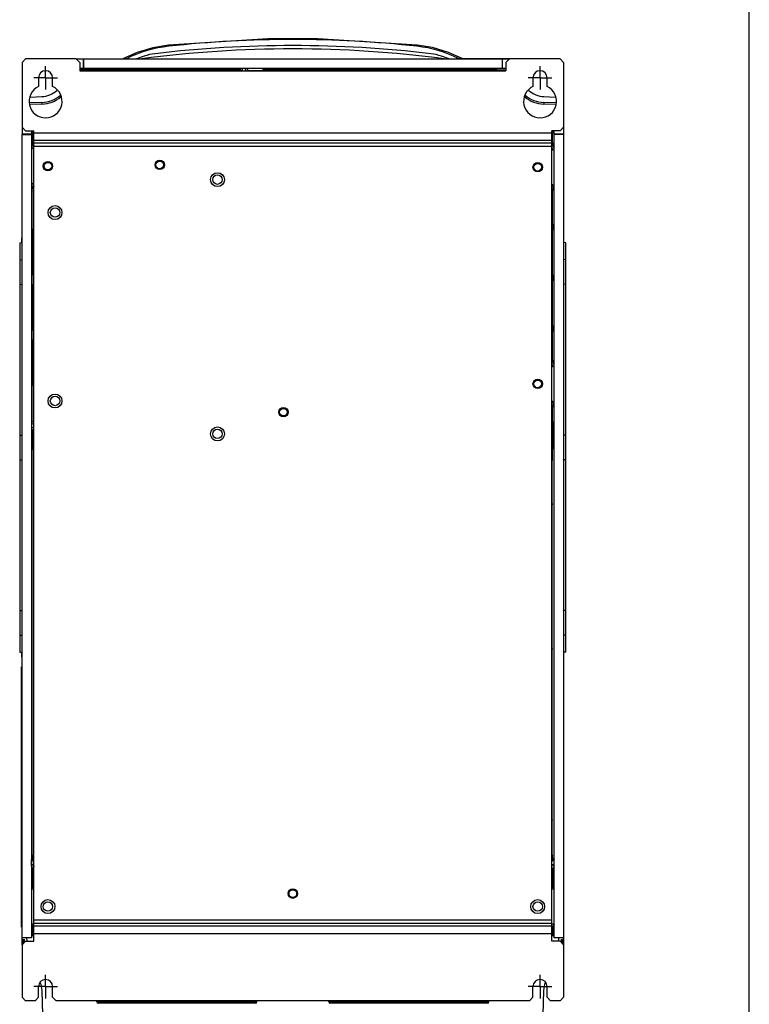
# Model space of a CAD drawing. Header units: millimetres. Extents: x 0 to 1500, y 0 to 1200.
# Tile 36 of 36: x 1190 to 1500, y 402 to 820. Entities that reach past the tile are written whole.
import ezdxf

# ---------------------------------------------------------------- set-up
doc = ezdxf.new("R2010")
doc.units = ezdxf.units.MM
doc.header["$LTSCALE"] = 82.5
doc.linetypes.add('CENTER', pattern=[0.6, 0.375, -0.075, 0.075, -0.075])
doc.layers.get('0').update_dxf_attribs({"linetype": 'CONTINUOUS'})
doc.layers.add('002_AXIS', color=7, linetype='CONTINUOUS')
doc.layers.add('00_COMPONENTS', color=7, linetype='CONTINUOUS')

msp = doc.modelspace()

# ---------------------------------------------------------------- linework, layer by layer
at = {"color": 7, "linetype": 'CONTINUOUS'}
for p, q in [((1500, 0), (1500, 1200)), ((1375.45, 803.2), (1375.45, 803.38)), ((1375.45, 803.38), (1401.45, 803.38)), ((1388.45, 803.2), (1388.45, 803.38)), ((1401.45, 803.2), (1401.45, 803.38)), ((1190.93, 435), (1190.93, 543)), ((1191.13, 543), (1190.93, 543)), ((1191.13, 435), (1190.93, 435))]:
    msp.add_line(p, q, dxfattribs=at)
at = {"layer": '002_AXIS', "color": 7, "linetype": 'CENTER'}
for p, q in [((1201.13, 795.2), (1201.13, 800.2)), ((1411.13, 795.2), (1411.13, 800.2)), ((1201.13, 795.2), (1196.13, 795.2)), ((1201.13, 795.2), (1201.13, 790.2)), ((1201.13, 795.2), (1206.13, 795.2)), ((1411.13, 795.2), (1406.13, 795.2)), ((1411.13, 795.2), (1411.13, 790.2)), ((1411.13, 795.2), (1416.13, 795.2)), ((1201.13, 409.2), (1201.13, 414.2)), ((1411.13, 409.2), (1411.13, 414.2)), ((1201.13, 409.2), (1196.13, 409.2)), ((1201.13, 409.2), (1206.13, 409.2)), ((1201.13, 409.2), (1201.13, 404.2)), ((1411.13, 409.2), (1406.13, 409.2)), ((1411.13, 409.2), (1416.13, 409.2)), ((1411.13, 409.2), (1411.13, 404.2))]:
    msp.add_line(p, q, dxfattribs=at)
at = {"layer": '00_COMPONENTS', "color": 7, "linetype": 'CONTINUOUS'}
for p, q in [((1295.49, 811.79), (1253.35, 809.11)), ((1316.74, 811.79), (1295.49, 811.79)), ((1358.91, 809.11), (1316.74, 811.79)), ((1365.52, 808.01), (1358.91, 809.11)), ((1372.19, 806.02), (1365.52, 808.01)), ((1214.13, 803.2), (1217.13, 803.2)), ((1217.13, 803.2), (1217.13, 799.18)), ((1217.19, 803.2), (1217.19, 799.2)), ((1217.19, 803.2), (1395.06, 803.2)), ((1234.14, 803.2), (1234.15, 803.43)), ((1240.05, 806.01), (1234.15, 803.43)), ((1243.01, 804.37), (1239.8, 803.2)), ((1372.46, 803.2), (1369.24, 804.37)), ((1378.11, 803.43), (1372.19, 806.02)), ((1378.11, 803.43), (1378.11, 803.38)), ((1395.06, 803.2), (1395.06, 799.2)), ((1395.13, 799.18), (1395.13, 803.2)), ((1395.13, 803.2), (1398.13, 803.2)), ((1217.13, 799.18), (1215.63, 799.18)), ((1395.06, 799.2), (1217.19, 799.2)), ((1273.13, 799.15), (1224.13, 799.15)), ((1224.13, 799.06), (1273.13, 799.06)), ((1273.13, 799.02), (1224.13, 799.02)), ((1224.13, 798.93), (1273.13, 798.93)), ((1273.13, 798.89), (1224.13, 798.89)), ((1224.13, 798.8), (1273.13, 798.8)), ((1273.13, 798.76), (1224.13, 798.76)), ((1388.13, 799.15), (1298.13, 799.15)), ((1298.13, 799.06), (1388.13, 799.06)), ((1388.13, 799.02), (1298.13, 799.02)), ((1298.13, 798.93), (1388.13, 798.93)), ((1388.13, 798.89), (1298.13, 798.89)), ((1298.13, 798.8), (1388.13, 798.8)), ((1388.13, 798.76), (1298.13, 798.76)), ((1396.63, 799.18), (1395.13, 799.18)), ((1219.31, 798.53), (1215.63, 798.53)), ((1224.13, 798.67), (1273.13, 798.67)), ((1273.13, 798.63), (1224.13, 798.63)), ((1224.13, 798.54), (1273.13, 798.54)), ((1283.63, 798.53), (1277.93, 798.53)), ((1284.76, 798.2), (1284.76, 798.66)), ((1285.93, 798.66), (1285.93, 798.2)), ((1287.24, 798.35), (1302.91, 798.35)), ((1298.13, 798.67), (1388.13, 798.67)), ((1388.13, 798.63), (1298.13, 798.63)), ((1298.13, 798.54), (1388.13, 798.54)), ((1321.3, 798.47), (1303.14, 798.47)), ((1366.55, 798.47), (1324.96, 798.47)), ((1387.79, 798.47), (1370.21, 798.47)), ((1396.63, 798.47), (1394.47, 798.47)), ((1194.69, 787.04), (1199.48, 787.21)), ((1412.78, 787.21), (1417.57, 787.04)), ((1199.56, 784.71), (1194.22, 784.52)), ((1199.59, 784.01), (1194.33, 783.83)), ((1417.93, 783.83), (1412.67, 784.01)), ((1418.04, 784.52), (1412.69, 784.71)), ((1191.13, 774.2), (1191.13, 771.2)), ((1421.13, 774.2), (1421.13, 771.2)), ((1195.15, 771.2), (1191.13, 771.2)), ((1191.13, 427), (1191.13, 771.14)), ((1191.13, 771.14), (1195.13, 771.14)), ((1195.13, 771.14), (1195.13, 430)), ((1195.15, 772.2), (1195.15, 771.2)), ((1195.92, 771.44), (1195.15, 772.2)), ((1196.13, 772.2), (1195.15, 772.2)), ((1195.92, 768.19), (1195.92, 771.44)), ((1417.11, 772.2), (1416.13, 772.2)), ((1416.34, 771.44), (1417.11, 772.2)), ((1416.34, 771.44), (1416.34, 767.69)), ((1417.11, 771.2), (1417.11, 772.2)), ((1421.13, 771.2), (1417.11, 771.2)), ((1417.13, 430), (1417.13, 771.14)), ((1421.13, 771.14), (1417.13, 771.14)), ((1421.13, 771.14), (1421.13, 427)), ((1195.8, 767.55), (1195.8, 767.97)), ((1416.39, 767.59), (1416.39, 767.24)), ((1195.66, 765.12), (1196.13, 765.12)), ((1416.13, 764.62), (1416.59, 764.62)), ((1196.13, 750.28), (1195.66, 750.28)), ((1416.59, 749.78), (1416.13, 749.78)), ((1195.8, 747.87), (1195.8, 747.14)), ((1195.94, 650.47), (1195.94, 745.74)), ((1416.39, 733.53), (1416.39, 746.69)), ((1416.42, 732.95), (1416.42, 730.45)), ((1195.31, 714.7), (1195.31, 727.7)), ((1195.37, 727.7), (1195.37, 714.7)), ((1195.4, 714.7), (1195.4, 727.7)), ((1195.46, 727.7), (1195.46, 714.7)), ((1195.5, 714.7), (1195.5, 727.7)), ((1195.55, 727.7), (1195.55, 714.7)), ((1195.59, 714.7), (1195.59, 727.7)), ((1195.65, 727.7), (1195.65, 714.7)), ((1416.39, 712.03), (1416.39, 729.87)), ((1190.13, 725.1), (1191.13, 725.19)), ((1190.13, 725.1), (1190.13, 551.3)), ((1191.02, 725.19), (1191.02, 727.2)), ((1422.13, 725.1), (1421.13, 725.19)), ((1422.13, 551.3), (1422.13, 725.1)), ((1190.13, 717.98), (1191.13, 717.89)), ((1422.13, 717.98), (1421.13, 717.89)), ((1416.42, 711.45), (1416.42, 708.95)), ((1190.13, 707.43), (1191.13, 707.52)), ((1416.39, 690.53), (1416.39, 708.37)), ((1422.13, 707.43), (1421.13, 707.52)), ((1195.31, 691.2), (1195.31, 704.2)), ((1195.37, 704.2), (1195.37, 691.2)), ((1195.4, 691.2), (1195.4, 704.2)), ((1195.46, 704.2), (1195.46, 691.2)), ((1195.5, 691.2), (1195.5, 704.2)), ((1195.55, 704.2), (1195.55, 691.2)), ((1195.59, 691.2), (1195.59, 704.2)), ((1195.65, 704.2), (1195.65, 691.2)), ((1416.39, 675.71), (1416.39, 686.87)), ((1416.42, 689.95), (1416.42, 687.45)), ((1195.31, 667.7), (1195.31, 680.7)), ((1195.37, 680.7), (1195.37, 667.7)), ((1195.4, 667.7), (1195.4, 680.7)), ((1195.46, 680.7), (1195.46, 667.7)), ((1195.5, 667.7), (1195.5, 680.7)), ((1195.55, 680.7), (1195.55, 667.7)), ((1195.59, 667.7), (1195.59, 680.7)), ((1195.65, 680.7), (1195.65, 667.7)), ((1416.13, 672.62), (1416.59, 672.62)), ((1416.59, 657.78), (1416.13, 657.78)), ((1416.39, 650.3), (1416.39, 654.69)), ((1196.13, 648.2), (1195.66, 648.2)), ((1416.45, 649.2), (1416.45, 646.2)), ((1196.13, 646.7), (1195.66, 646.7)), ((1195.92, 640.84), (1195.92, 645.45)), ((1416.4, 646.05), (1416.4, 640.66)), ((1190.13, 643.48), (1191.13, 643.39)), ((1195.8, 637.43), (1195.8, 640.5)), ((1416.45, 640.5), (1416.45, 637.43)), ((1422.13, 643.48), (1421.13, 643.39)), ((1195.93, 480.23), (1195.93, 636.2)), ((1416.33, 636.2), (1416.33, 632.72)), ((1190.13, 632.93), (1191.13, 633.02)), ((1416.28, 614.34), (1416.28, 632.56)), ((1422.13, 632.93), (1421.13, 633.02)), ((1416.33, 583.22), (1416.33, 614.19)), ((1416.28, 552.84), (1416.28, 583.06)), ((1190.13, 568.98), (1191.13, 568.89)), ((1422.13, 568.98), (1421.13, 568.89)), ((1190.13, 558.43), (1191.13, 558.52)), ((1422.13, 558.43), (1421.13, 558.52)), ((1416.33, 480.23), (1416.33, 552.69)), ((1190.13, 551.3), (1191.13, 551.22)), ((1191.02, 549.24), (1191.02, 551.22)), ((1422.13, 551.3), (1421.13, 551.22)), ((1190.83, 535), (1190.83, 545)), ((1191.13, 545), (1190.83, 545)), ((1190.93, 535), (1190.83, 535)), ((1195.91, 480.19), (1195.91, 465.19)), ((1416.34, 465.19), (1416.34, 480.19)), ((1195.8, 463.52), (1195.8, 464.98)), ((1416.46, 463.79), (1416.46, 464.97)), ((1195.16, 463.18), (1195.8, 463.52)), ((1195.16, 463.18), (1196.13, 462.55)), ((1195.16, 460.46), (1195.16, 463.18)), ((1196.13, 463.31), (1195.8, 463.52)), ((1196.13, 460.75), (1195.94, 460.88)), ((1416.13, 462.55), (1416.87, 463.03)), ((1416.32, 460.88), (1416.13, 460.75)), ((1417.09, 463.45), (1416.87, 463.03)), ((1195.64, 459), (1195.64, 451.66)), ((1416.61, 451.66), (1416.61, 459)), ((1195.16, 450.7), (1195.64, 451.66)), ((1195.64, 451.66), (1196.13, 451.66)), ((1416.13, 451.66), (1416.61, 451.66)), ((1417.09, 450.7), (1416.61, 451.66)), ((1195.16, 450.7), (1196.13, 450.7)), ((1416.13, 450.7), (1417.09, 450.7)), ((1190.93, 445), (1190.83, 445)), ((1190.83, 434.5), (1190.83, 445)), ((1190.93, 435), (1190.83, 435)), ((1196.13, 435.7), (1195.16, 435.7)), ((1195.16, 435.7), (1195.64, 434.74)), ((1417.09, 435.7), (1416.13, 435.7)), ((1417.09, 435.7), (1416.61, 434.74)), ((1191.13, 434.5), (1190.83, 434.5)), ((1195.16, 430.9), (1195.64, 431.38)), ((1195.16, 430.9), (1196.13, 430.9)), ((1196.13, 434.74), (1195.64, 434.74)), ((1195.64, 434.74), (1195.64, 431.38)), ((1195.64, 431.38), (1196.13, 431.38)), ((1416.61, 434.74), (1416.13, 434.74)), ((1416.13, 431.38), (1416.61, 431.38)), ((1416.13, 430.9), (1417.09, 430.9)), ((1416.61, 431.38), (1416.61, 434.74)), ((1417.09, 430.9), (1416.61, 431.38)), ((1195.13, 430), (1191.13, 430)), ((1191.14, 429.2), (1191.13, 430)), ((1191.13, 429.2), (1192.2, 429.2)), ((1191.13, 429.2), (1191.2, 427.08)), ((1192.22, 428.09), (1192.2, 429.2)), ((1193.25, 428.5), (1193.23, 430)), ((1421.13, 430), (1417.13, 430)), ((1419.03, 430), (1419, 428.5)), ((1420.06, 429.2), (1420.04, 428.09)), ((1420.06, 429.2), (1421.13, 429.2)), ((1421.05, 427.08), (1421.13, 429.2)), ((1421.11, 429.2), (1421.13, 430)), ((1200.3, 388.17), (1199.62, 407.55)), ((1412.63, 407.55), (1411.96, 388.17)), ((1222.9, 402.69), (1222.88, 403.2)), ((1290.36, 402.2), (1223.4, 402.2)), ((1290.86, 402.69), (1290.88, 403.2)), ((1321.4, 402.69), (1321.38, 403.2)), ((1388.86, 402.2), (1321.9, 402.2)), ((1389.36, 402.69), (1389.38, 403.2))]:
    msp.add_line(p, q, dxfattribs=at)
at = {"layer": '00_COMPONENTS', "color": 9, "linetype": 'CONTINUOUS'}
for p, q in [((1253.4, 808.59), (1253.35, 809.11)), ((1358.85, 808.59), (1358.91, 809.11)), ((1284.26, 799.16), (1283.63, 798.53)), ((1286.43, 799.16), (1287.24, 798.35)), ((1283.63, 798.53), (1283.63, 798.2)), ((1284.76, 798.66), (1284.3, 798.2)), ((1285.93, 798.66), (1286.39, 798.2)), ((1287.24, 798.2), (1287.24, 798.35)), ((1302.91, 798.35), (1303.14, 798.47)), ((1302.91, 798.2), (1302.91, 798.35)), ((1321.3, 798.47), (1321.3, 798.2)), ((1321.88, 798.5), (1321.8, 798.47)), ((1324.96, 798.47), (1324.96, 798.2)), ((1366.55, 798.47), (1366.55, 798.2)), ((1367.13, 798.5), (1367.05, 798.47)), ((1370.21, 798.47), (1370.21, 798.2)), ((1387.79, 798.47), (1387.79, 798.22)), ((1389.19, 798.5), (1388.87, 798.47)), ((1393.39, 798.47), (1393.07, 798.5)), ((1394.47, 798.47), (1394.47, 798.2)), ((1199.56, 784.71), (1199.59, 784.01)), ((1412.69, 784.71), (1412.67, 784.01)), ((1416.13, 771.7), (1196.13, 771.7)), ((1195.8, 767.55), (1195.16, 765.62)), ((1196.13, 766.52), (1195.66, 765.12)), ((1195.92, 768.19), (1195.8, 767.97)), ((1416.13, 768.52), (1196.13, 768.52)), ((1416.13, 767.42), (1196.13, 767.42)), ((1416.13, 766.01), (1196.13, 766.01)), ((1416.59, 764.62), (1416.13, 766.01)), ((1417.09, 765.12), (1416.39, 767.24)), ((1195.16, 749.78), (1195.8, 747.87)), ((1195.66, 750.28), (1196.13, 748.89)), ((1416.13, 748.39), (1416.59, 749.78)), ((1416.4, 747.19), (1417.09, 749.28)), ((1195.8, 747.87), (1196.13, 747.87)), ((1195.93, 746.74), (1195.8, 747.14)), ((1196.13, 745.74), (1195.94, 745.74)), ((1416.39, 746.69), (1416.13, 746.69)), ((1416.39, 733.53), (1416.13, 733.53)), ((1416.42, 732.95), (1416.4, 733.03)), ((1416.39, 729.87), (1416.13, 729.87)), ((1416.39, 712.03), (1416.13, 712.03)), ((1416.42, 711.45), (1416.4, 711.53)), ((1416.39, 708.37), (1416.13, 708.37)), ((1416.39, 690.53), (1416.13, 690.53)), ((1416.42, 689.95), (1416.4, 690.03)), ((1416.39, 686.87), (1416.13, 686.87)), ((1416.39, 675.71), (1416.13, 675.71)), ((1416.59, 672.62), (1416.13, 674.02)), ((1417.09, 673.12), (1416.4, 675.21)), ((1416.13, 656.39), (1416.59, 657.78)), ((1416.4, 655.19), (1417.09, 657.28)), ((1416.39, 654.69), (1416.13, 654.69)), ((1195.16, 648.7), (1195.93, 649.47)), ((1195.66, 648.2), (1196.13, 648.67)), ((1196.13, 650.47), (1195.94, 650.47)), ((1416.39, 650.3), (1416.13, 650.3)), ((1416.45, 649.2), (1416.4, 649.3)), ((1195.92, 645.45), (1195.16, 646.2)), ((1196.13, 646.24), (1195.66, 646.7)), ((1196.1, 645.33), (1195.92, 645.45)), ((1416.13, 645.87), (1416.4, 646.05)), ((1416.4, 646.05), (1416.45, 646.2)), ((1195.8, 640.5), (1195.92, 640.84)), ((1416.4, 640.66), (1416.45, 640.5)), ((1195.92, 637.2), (1195.8, 637.43)), ((1196.13, 636.2), (1195.93, 636.2)), ((1416.13, 636.2), (1416.33, 636.2)), ((1416.45, 637.43), (1416.34, 637.2)), ((1416.28, 632.56), (1416.13, 632.56)), ((1416.28, 632.56), (1416.33, 632.72)), ((1416.28, 614.34), (1416.13, 614.34)), ((1416.33, 614.19), (1416.28, 614.34)), ((1416.28, 583.06), (1416.13, 583.06)), ((1416.28, 583.06), (1416.33, 583.22)), ((1416.28, 552.84), (1416.13, 552.84)), ((1416.33, 552.69), (1416.28, 552.84)), ((1195.93, 480.23), (1195.91, 480.19)), ((1416.34, 480.19), (1416.33, 480.23)), ((1195.8, 464.98), (1195.91, 465.19)), ((1416.34, 465.19), (1416.46, 464.97)), ((1195.16, 460.46), (1195.64, 459)), ((1195.94, 460.88), (1196.13, 460.3)), ((1416.32, 460.88), (1416.13, 460.3)), ((1416.87, 463.03), (1416.23, 463.37)), ((1417.09, 463.45), (1416.46, 463.79)), ((1417.09, 460.46), (1416.61, 459)), ((1416.13, 437.4), (1196.13, 437.4)), ((1416.13, 435.98), (1196.13, 435.98)), ((1416.13, 434.89), (1196.13, 434.89)), ((1416.13, 431.7), (1196.13, 431.7)), ((1191.63, 429.2), (1191.69, 427.56)), ((1420.57, 427.56), (1420.63, 429.2)), ((1290.86, 402.69), (1222.9, 402.69)), ((1389.36, 402.69), (1321.4, 402.69))]:
    msp.add_line(p, q, dxfattribs=at)
at = {"layer": '00_COMPONENTS', "color": 3, "linetype": 'CONTINUOUS'}
for p, q in [((1192.63, 803.2), (1191.13, 801.7)), ((1214.13, 803.2), (1192.63, 803.2)), ((1215.63, 801.7), (1214.13, 803.2)), ((1398.13, 803.2), (1396.63, 801.7)), ((1419.63, 803.2), (1398.13, 803.2)), ((1421.13, 801.7), (1419.63, 803.2)), ((1191.13, 801.7), (1191.13, 774.2)), ((1215.63, 801.7), (1215.63, 798.2)), ((1396.63, 801.7), (1396.63, 798.2)), ((1421.13, 801.7), (1421.13, 774.2)), ((1198.13, 795.2), (1198.13, 791.53)), ((1204.13, 791.53), (1204.13, 795.2)), ((1215.63, 798.2), (1396.63, 798.2)), ((1408.13, 795.2), (1408.13, 791.53)), ((1414.13, 791.53), (1414.13, 795.2)), ((1191.13, 774.2), (1192.63, 772.7)), ((1419.63, 772.7), (1421.13, 774.2)), ((1192.63, 772.7), (1196.13, 772.7)), ((1196.13, 428.5), (1196.13, 772.7)), ((1416.13, 428.5), (1416.13, 772.7)), ((1419.63, 772.7), (1416.13, 772.7)), ((1192.63, 428.5), (1191.13, 427)), ((1191.13, 427), (1191.13, 404.7)), ((1192.63, 428.5), (1196.13, 428.5)), ((1419.63, 428.5), (1416.13, 428.5)), ((1421.13, 427), (1419.63, 428.5)), ((1421.13, 427), (1421.13, 404.7)), ((1198.13, 404.7), (1198.13, 409.2)), ((1204.13, 404.7), (1204.13, 409.2)), ((1408.13, 404.7), (1408.13, 409.2)), ((1414.13, 404.7), (1414.13, 409.2)), ((1191.13, 404.7), (1192.63, 403.2)), ((1196.63, 403.2), (1192.63, 403.2)), ((1196.63, 403.2), (1198.13, 404.7)), ((1204.13, 404.7), (1205.63, 403.2)), ((1406.63, 403.2), (1205.63, 403.2)), ((1406.63, 403.2), (1408.13, 404.7)), ((1414.13, 404.7), (1415.63, 403.2)), ((1419.63, 403.2), (1415.63, 403.2)), ((1419.63, 403.2), (1421.13, 404.7))]:
    msp.add_line(p, q, dxfattribs=at)
at = {"layer": '00_COMPONENTS', "color": 7, "linetype": 'CONTINUOUS'}
msp.add_lwpolyline([(1253.35, 809.11), (1246.71, 808), (1240.05, 806.01)], dxfattribs=at)
for centre, radius in [((1202.13, 757.7), 2), ((1202.13, 757.7), 1.6), ((1249.63, 758.2), 2), ((1249.63, 758.2), 1.62), ((1410.13, 757.2), 2), ((1410.13, 757.2), 1.6), ((1274.13, 751.95), 2.95), ((1205.13, 737.95), 2.95), ((1410.13, 665.2), 2), ((1410.13, 665.2), 1.6), ((1205.13, 657.95), 2.95), ((1302.13, 653.2), 2), ((1302.13, 653.2), 1.6), ((1274.13, 643.95), 2.95), ((1306.13, 448.7), 2), ((1306.13, 448.7), 1.62), ((1202.13, 443.2), 2.95), ((1410.13, 443.2), 2.95)]:
    msp.add_circle(centre, radius, dxfattribs=at)
at = {"layer": '00_COMPONENTS', "color": 3, "linetype": 'CONTINUOUS'}
for centre in [(1274.13, 751.95), (1205.13, 737.95), (1205.13, 657.95), (1274.13, 643.95), (1202.13, 443.2), (1410.13, 443.2)]:
    msp.add_circle(centre, 2, dxfattribs=at)
at = {"layer": '00_COMPONENTS', "color": 9, "linetype": 'CONTINUOUS'}
for centre, radius, start, end in [((1306.13, 327.8), 483.67, 83.7418, 96.2582), ((1259.17, 756.01), 52.89, 96.2598, 116.537), ((1353.09, 756.01), 52.89, 63.712, 83.7401), ((1259.09, 756.17), 52.71, 116.5368, 116.7541), ((1393.39, 797.97), 0.496, 112.101, 121.9175)]:
    msp.add_arc(centre, radius, start, end, dxfattribs=at)
at = {"layer": '00_COMPONENTS', "color": 7, "linetype": 'CONTINUOUS'}
for centre, radius, start, end in [((1306.13, 310.9), 496.56, 82.5688, 97.4312), ((1306.13, 310.9), 498, 83.239, 96.761), ((1249.85, 785.58), 20, 96.761, 110), ((1362.4, 785.58), 20, 70, 83.239), ((1389.48, 798.04), 0.5, 19.5851, 90.0334), ((1392.77, 798.04), 0.5, 89.9761, 159.3099), ((1199.13, 797.2), 10, 272, 312.7769), ((1199.13, 797.2), 12.5, 272, 311.5746), ((1199.13, 797.2), 13.2, 272, 309.9165), ((1413.13, 797.2), 13.2, 230.0835, 268), ((1413.13, 797.2), 12.5, 228.4254, 268), ((1413.13, 797.2), 10, 227.2231, 268), ((1196.3, 747.87), 0.499, 112.4193, 180.0154), ((1189.63, 407.2), 10, 2, 22.1759), ((1422.63, 407.2), 10, 157.8241, 178), ((1223.4, 402.7), 0.5, 182, 270), ((1290.36, 402.7), 0.5, 270, 358), ((1321.9, 402.7), 0.5, 182, 270), ((1388.86, 402.7), 0.5, 270, 358)]:
    msp.add_arc(centre, radius, start, end, dxfattribs=at)
at = {"layer": '00_COMPONENTS', "color": 3, "linetype": 'CONTINUOUS'}
for centre, radius, start, end in [((1201.13, 795.2), 3, 0, 180), ((1411.13, 795.2), 3, 0, 180), ((1201.13, 785.2), 7, 115.3769, 64.6231), ((1411.13, 785.2), 7, 115.3769, 64.6231), ((1201.13, 409.2), 3, 0, 180), ((1411.13, 409.2), 3, 0, 180)]:
    msp.add_arc(centre, radius, start, end, dxfattribs=at)
at = {"layer": '00_COMPONENTS', "color": 7, "linetype": 'CONTINUOUS'}
for centre, major_axis, ratio, start_param, end_param in [((1224.13, 799.11), (4.82, 0), 0.008727, 1.570796, 4.712389), ((1224.13, 798.98), (4.82, 0), 0.008727, 1.570796, 4.712389), ((1224.13, 798.85), (4.81, 0), 0.008727, 1.570796, 4.712389), ((1224.13, 798.71), (4.8, 0), 0.008727, 1.570796, 4.712389), ((1273.13, 799.11), (4.82, 0), 0.008727, -1.570796, 1.570796), ((1273.13, 798.98), (4.82, 0), 0.008727, -1.570796, 1.570796), ((1273.13, 798.85), (4.81, 0), 0.008727, -1.570796, 1.570796), ((1273.13, 798.71), (4.8, 0), 0.008727, -1.570796, 1.570796), ((1284.26, 798.66), (0.354, 0.354), 0.999924, -0.78536, 0.78536), ((1286.43, 798.66), (-0.354, 0.354), 0.999924, -0.78536, 0.78536), ((1298.13, 799.11), (4.82, 0), 0.008727, 1.570796, 4.712389), ((1298.13, 798.98), (4.82, 0), 0.008727, 1.570796, 4.712389), ((1298.13, 798.85), (4.81, 0), 0.008727, 1.570796, 4.712389), ((1298.13, 798.71), (4.8, 0), 0.008727, 1.570796, 4.712389), ((1388.13, 799.11), (4.82, 0), 0.008727, -1.570796, 1.570796), ((1388.13, 798.98), (4.82, 0), 0.008727, -1.570796, 1.570796), ((1388.13, 798.85), (4.81, 0), 0.008727, -1.570796, 1.570796), ((1388.13, 798.71), (4.8, 0), 0.008727, -1.570796, 1.570796), ((1224.13, 798.58), (4.8, 0), 0.008727, 1.570796, 4.712389), ((1273.13, 798.58), (4.8, 0), 0.008727, -1.570796, 1.570796), ((1298.13, 798.58), (4.8, 0), 0.008727, 1.570796, 4.712389), ((1321.88, 798), (0.475, 0.158), 0.999619, 0.110412, 1.248992), ((1324.38, 798), (0.475, -0.158), 0.999619, 1.8926, 3.031181), ((1367.13, 798), (0.475, 0.158), 0.999619, 0.110412, 1.248992), ((1369.63, 798), (0.475, -0.158), 0.999619, 1.8926, 3.031181), ((1388.13, 798.58), (4.8, 0), 0.008727, -1.570796, 1.570796), ((1196.42, 771.44), (0.5, 0), 0.008727, -3.132866, -2.206183), ((1415.84, 771.44), (0.5, 0), 0.008727, 5.347776, 6.274459), ((1195.66, 765.62), (0.158, 0.475), 0.999619, -4.390585, -2.820017), ((1196.3, 767.97), (0.224, 0.447), 0.99981, -4.248696, -3.049873), ((1196.3, 767.55), (0.158, 0.475), 0.999619, 1.8926, 2.936737), ((1415.89, 767.24), (-0.158, 0.475), 0.999619, 3.323762, 4.390585), ((1415.89, 767.59), (-0.224, 0.447), 0.99981, -3.08262, -2.03449), ((1416.59, 765.12), (-0.158, 0.475), 0.999619, -3.463168, -1.8926), ((1195.66, 749.78), (-0.158, 0.475), 0.999619, -0.321575, 1.248992), ((1416.59, 749.28), (0.158, 0.475), 0.999619, -1.248992, 0.321575), ((1415.92, 732.95), (-0.158, 0.475), 0.999619, -3.031181, -1.8926), ((1195.34, 727.7), (0, 3.32), 0.008727, -0.000377, 1.570796), ((1195.43, 727.7), (0, 3.31), 0.008727, -0.000377, 1.570796), ((1195.52, 727.7), (0, 3.31), 0.008727, -0.000377, 1.570796), ((1195.62, 727.7), (0, 3.3), 0.008727, -0.000377, 1.570796), ((1415.92, 730.45), (0.158, 0.475), 0.999619, -1.248992, -0.110412), ((1191.52, 727.2), (0.501, 0), 0.99863, 2.572507, 3.141593), ((1195.34, 714.7), (0, 3.32), 0.008727, -4.712389, -3.141215), ((1195.43, 714.7), (0, 3.31), 0.008727, -4.712389, -3.141215), ((1195.52, 714.7), (0, 3.31), 0.008727, -4.712389, -3.141215), ((1195.62, 714.7), (0, 3.3), 0.008727, -4.712389, -3.141215), ((1415.92, 711.45), (-0.158, 0.475), 0.999619, -3.031181, -1.8926), ((1195.34, 704.2), (0, 3.32), 0.008727, -0.000377, 1.570796), ((1195.43, 704.2), (0, 3.31), 0.008727, -0.000377, 1.570796), ((1195.52, 704.2), (0, 3.31), 0.008727, -0.000377, 1.570796), ((1195.62, 704.2), (0, 3.3), 0.008727, -0.000377, 1.570796), ((1415.92, 708.95), (0.158, 0.475), 0.999619, -1.248992, -0.110412), ((1195.34, 691.2), (0, 3.32), 0.008727, -4.712389, -3.141215), ((1195.43, 691.2), (0, 3.31), 0.008727, -4.712389, -3.141215), ((1195.52, 691.2), (0, 3.31), 0.008727, -4.712389, -3.141215), ((1195.62, 691.2), (0, 3.3), 0.008727, -4.712389, -3.141215), ((1415.92, 689.95), (-0.158, 0.475), 0.999619, -3.031181, -1.8926), ((1415.92, 687.45), (0.158, 0.475), 0.999619, -1.248992, -0.110412), ((1195.34, 680.7), (0, 3.32), 0.008727, -0.000377, 1.570796), ((1195.43, 680.7), (0, 3.31), 0.008727, -0.000377, 1.570796), ((1195.52, 680.7), (0, 3.31), 0.008727, -0.000377, 1.570796), ((1195.62, 680.7), (0, 3.3), 0.008727, -0.000377, 1.570796), ((1416.59, 673.12), (-0.158, 0.475), 0.999619, -3.463168, -1.8926), ((1195.34, 667.7), (0, 3.32), 0.008727, -4.712389, -3.141215), ((1195.43, 667.7), (0, 3.31), 0.008727, -4.712389, -3.141215), ((1195.52, 667.7), (0, 3.31), 0.008727, -4.712389, -3.141215), ((1195.62, 667.7), (0, 3.3), 0.008727, -4.712389, -3.141215), ((1416.59, 657.28), (0.158, 0.475), 0.999619, -1.248992, 0.321575), ((1195.66, 648.7), (0.354, 0.354), 0.999924, 2.356233, 3.926953), ((1415.95, 649.2), (-0.224, 0.447), 0.99981, -3.234149, -2.03449), ((1195.66, 646.2), (0.354, -0.354), 0.999924, 2.356233, 3.926953), ((1415.95, 646.2), (0.158, 0.475), 0.999619, -1.248992, -0.049827), ((1196.3, 640.5), (0.158, 0.475), 0.999619, -4.390585, -3.191139), ((1415.95, 640.5), (-0.158, 0.475), 0.999619, -3.09241, -1.8926), ((1196.3, 637.43), (-0.224, 0.447), 0.99981, -0.092707, 1.107103), ((1415.95, 637.43), (0.224, 0.447), 0.99981, -1.107103, 0.092345), ((1191.52, 549.24), (0.475, -0.158), 0.998478, -2.820542, -2.25176), ((1196.3, 464.98), (0.224, 0.447), 0.99981, -4.248696, -3.049248), ((1195.66, 460.46), (-0.156, 0.475), 0.999609, -0.896903, 1.253469), ((1416.59, 460.46), (0.156, 0.475), 0.999609, -1.253469, 0.896903), ((1196.14, 459), (0.156, -0.475), 0.999609, 2.858776, 4.395062), ((1416.11, 459), (-0.156, -0.475), 0.999609, 1.888124, 3.42443)]:
    msp.add_ellipse(centre, major_axis=major_axis, ratio=ratio, start_param=start_param, end_param=end_param, dxfattribs=at)
for points, knots in [([(1283.63, 798.53), (1283.74, 798.53), (1283.96, 798.46), (1284.09, 798.27), (1284.11, 798.16)], [0, 0, 0, 0, 0.499612, 1, 1, 1, 1]), ([(1303.56, 798.21), (1303.54, 798.26), (1303.44, 798.39), (1303.26, 798.47), (1303.14, 798.47)], [0, 0, 0, 0, 0.2859, 1, 1, 1, 1]), ([(1196.02, 747.54), (1195.98, 747.51), (1195.86, 747.41), (1195.8, 747.25), (1195.8, 747.14)], [0, 0, 0, 0, 0.279997, 1, 1, 1, 1]), ([(1416.13, 633.1), (1416.17, 633.08), (1416.27, 632.97), (1416.33, 632.82), (1416.33, 632.72)], [0, 0, 0, 0, 0.276992, 1, 1, 1, 1]), ([(1416.33, 614.19), (1416.33, 614.08), (1416.27, 613.93), (1416.17, 613.83), (1416.13, 613.81)], [0, 0, 0, 0, 0.723127, 1, 1, 1, 1]), ([(1416.33, 583.22), (1416.33, 583.32), (1416.27, 583.47), (1416.17, 583.58), (1416.13, 583.6)], [0, 0, 0, 0, 0.723008, 1, 1, 1, 1]), ([(1416.33, 552.69), (1416.33, 552.58), (1416.27, 552.43), (1416.17, 552.33), (1416.13, 552.31)], [0, 0, 0, 0, 0.723127, 1, 1, 1, 1]), ([(1195.91, 480.19), (1195.91, 480.15), (1195.93, 480), (1196.03, 479.86), (1196.13, 479.79)], [0, 0, 0, 0, 0.235472, 1, 1, 1, 1]), ([(1195.93, 480.23), (1195.93, 480.2), (1195.95, 480.04), (1196.04, 479.9), (1196.14, 479.83)], [0, 0, 0, 0, 0.235347, 1, 1, 1, 1]), ([(1416.33, 480.23), (1416.33, 480.2), (1416.31, 480.04), (1416.21, 479.9), (1416.11, 479.83)], [0, 0, 0, 0, 0.235432, 1, 1, 1, 1]), ([(1416.34, 480.19), (1416.34, 480.15), (1416.32, 480), (1416.23, 479.86), (1416.13, 479.79)], [0, 0, 0, 0, 0.235425, 1, 1, 1, 1]), ([(1196.13, 464.79), (1196.09, 464.82), (1195.97, 464.92), (1195.91, 465.08), (1195.91, 465.19)], [0, 0, 0, 0, 0.279353, 1, 1, 1, 1]), ([(1416.34, 465.19), (1416.34, 465.16), (1416.32, 465), (1416.23, 464.86), (1416.13, 464.79)], [0, 0, 0, 0, 0.235801, 1, 1, 1, 1]), ([(1416.14, 464.51), (1416.24, 464.55), (1416.4, 464.68), (1416.46, 464.88), (1416.46, 464.97)], [0, 0, 0, 0, 0.540635, 1, 1, 1, 1]), ([(1416.23, 463.37), (1416.26, 463.4), (1416.39, 463.5), (1416.45, 463.67), (1416.46, 463.79)], [0, 0, 0, 0, 0.278955, 1, 1, 1, 1])]:
    msp.add_open_spline(points, degree=3, knots=knots, dxfattribs=at)
for points in [[(1286.9, 798.22), (1286.96, 798.27), (1287.03, 798.31), (1287.11, 798.34)], [(1287.11, 798.34), (1287.15, 798.35), (1287.2, 798.35), (1287.24, 798.35)], [(1195.97, 767.98), (1195.94, 768.05), (1195.92, 768.12), (1195.92, 768.19)], [(1196.13, 767.8), (1196.06, 767.84), (1196.01, 767.91), (1195.97, 767.98)], [(1416.13, 767.3), (1416.2, 767.34), (1416.25, 767.41), (1416.29, 767.48)], [(1416.29, 767.48), (1416.32, 767.55), (1416.34, 767.62), (1416.34, 767.69)], [(1196.11, 747.59), (1196.08, 747.57), (1196.05, 747.56), (1196.02, 747.54)], [(1416.28, 614.34), (1416.28, 614.22), (1416.22, 614.09), (1416.14, 614)], [(1416.28, 552.84), (1416.28, 552.72), (1416.22, 552.59), (1416.14, 552.5)]]:
    msp.add_open_spline(points, degree=3, dxfattribs=at)
at = {"layer": '00_COMPONENTS', "color": 9, "linetype": 'CONTINUOUS'}
for points in [[(1303.1, 798.31), (1303.04, 798.34), (1302.97, 798.35), (1302.91, 798.35)], [(1303.25, 798.22), (1303.21, 798.26), (1303.15, 798.29), (1303.1, 798.31)], [(1321.8, 798.47), (1321.97, 798.47), (1322.16, 798.36), (1322.24, 798.21)], [(1324.46, 798.47), (1324.28, 798.47), (1324.1, 798.36), (1324.02, 798.21)], [(1367.05, 798.47), (1367.22, 798.47), (1367.41, 798.36), (1367.49, 798.21)], [(1369.71, 798.47), (1369.53, 798.47), (1369.35, 798.36), (1369.27, 798.21)], [(1388.87, 798.47), (1389.04, 798.47), (1389.23, 798.36), (1389.31, 798.2)], [(1389.19, 798.5), (1389.37, 798.5), (1389.57, 798.37), (1389.64, 798.2)], [(1393.07, 798.5), (1392.9, 798.5), (1392.7, 798.38), (1392.63, 798.22)], [(1393.13, 798.4), (1393.05, 798.35), (1392.99, 798.28), (1392.95, 798.2)], [(1393.39, 798.47), (1393.33, 798.47), (1393.26, 798.46), (1393.2, 798.43)], [(1196, 746.99), (1195.96, 746.92), (1195.93, 746.83), (1195.93, 746.74)], [(1196.12, 747.13), (1196.07, 747.09), (1196.03, 747.04), (1196, 746.99)], [(1416.4, 747.19), (1416.4, 747.36), (1416.28, 747.55), (1416.13, 747.63)], [(1416.4, 733.03), (1416.4, 732.86), (1416.28, 732.67), (1416.13, 732.59)], [(1416.4, 730.37), (1416.4, 730.55), (1416.28, 730.74), (1416.13, 730.82)], [(1416.4, 711.53), (1416.4, 711.36), (1416.28, 711.17), (1416.13, 711.09)], [(1416.4, 708.87), (1416.4, 709.05), (1416.28, 709.24), (1416.13, 709.32)], [(1416.4, 690.03), (1416.4, 689.86), (1416.28, 689.67), (1416.13, 689.59)], [(1416.4, 687.37), (1416.4, 687.55), (1416.28, 687.74), (1416.13, 687.82)], [(1416.4, 675.21), (1416.4, 675.04), (1416.28, 674.85), (1416.13, 674.77)], [(1416.4, 655.19), (1416.4, 655.36), (1416.28, 655.55), (1416.13, 655.63)], [(1196.12, 649.08), (1196.01, 649.17), (1195.93, 649.33), (1195.93, 649.47)], [(1416.4, 649.3), (1416.4, 649.13), (1416.28, 648.94), (1416.13, 648.86)], [(1196.12, 645.85), (1196, 645.76), (1195.92, 645.6), (1195.92, 645.45)], [(1416.4, 646.05), (1416.4, 646.22), (1416.28, 646.42), (1416.13, 646.49)], [(1196.12, 640.44), (1196, 640.53), (1195.92, 640.69), (1195.92, 640.84)], [(1416.13, 640.21), (1416.28, 640.29), (1416.4, 640.48), (1416.4, 640.66)], [(1196.12, 637.6), (1196, 637.51), (1195.92, 637.35), (1195.92, 637.2)], [(1416.13, 637.6), (1416.26, 637.51), (1416.34, 637.35), (1416.34, 637.2)], [(1416.28, 632.56), (1416.28, 632.68), (1416.22, 632.82), (1416.14, 632.9)], [(1416.28, 583.06), (1416.28, 583.18), (1416.22, 583.32), (1416.14, 583.4)]]:
    msp.add_open_spline(points, degree=3, dxfattribs=at)
for points, knots in [([(1321.8, 798.47), (1321.75, 798.46), (1321.58, 798.48), (1321.42, 798.47), (1321.3, 798.47)], [0, 0, 0, 0, 0.302036, 1, 1, 1, 1]), ([(1324.96, 798.47), (1324.84, 798.47), (1324.68, 798.48), (1324.5, 798.46), (1324.46, 798.47)], [0, 0, 0, 0, 0.697955, 1, 1, 1, 1]), ([(1367.05, 798.47), (1367, 798.46), (1366.83, 798.48), (1366.67, 798.47), (1366.55, 798.47)], [0, 0, 0, 0, 0.302045, 1, 1, 1, 1]), ([(1370.21, 798.47), (1370.09, 798.47), (1369.93, 798.48), (1369.75, 798.46), (1369.71, 798.47)], [0, 0, 0, 0, 0.697955, 1, 1, 1, 1]), ([(1388.87, 798.47), (1388.81, 798.47), (1388.65, 798.47), (1388.29, 798.47), (1387.99, 798.47), (1387.79, 798.47)], [0, 0, 0, 0, 0.169364, 0.429948, 1, 1, 1, 1]), ([(1393.07, 798.5), (1393.04, 798.5), (1392.94, 798.51), (1392.84, 798.53), (1392.77, 798.54)], [0, 0, 0, 0, 0.314125, 1, 1, 1, 1]), ([(1394.47, 798.47), (1394.26, 798.47), (1393.96, 798.47), (1393.6, 798.47), (1393.45, 798.47), (1393.39, 798.47)], [0, 0, 0, 0, 0.570052, 0.830636, 1, 1, 1, 1]), ([(1195.94, 745.74), (1195.94, 745.87), (1195.94, 746.1), (1195.94, 746.41), (1195.93, 746.61), (1195.94, 746.72), (1195.93, 746.74)], [0, 0, 0, 0, 0.376698, 0.697982, 0.916461, 1, 1, 1, 1]), ([(1416.39, 746.69), (1416.39, 746.81), (1416.41, 746.97), (1416.38, 747.14), (1416.4, 747.19)], [0, 0, 0, 0, 0.697955, 1, 1, 1, 1]), ([(1416.4, 733.03), (1416.38, 733.08), (1416.41, 733.25), (1416.39, 733.42), (1416.39, 733.53)], [0, 0, 0, 0, 0.302045, 1, 1, 1, 1]), ([(1416.39, 729.87), (1416.39, 729.99), (1416.41, 730.15), (1416.38, 730.33), (1416.4, 730.37)], [0, 0, 0, 0, 0.697955, 1, 1, 1, 1]), ([(1416.4, 711.53), (1416.38, 711.58), (1416.41, 711.75), (1416.39, 711.92), (1416.39, 712.03)], [0, 0, 0, 0, 0.302045, 1, 1, 1, 1]), ([(1416.39, 708.37), (1416.39, 708.49), (1416.41, 708.65), (1416.38, 708.83), (1416.4, 708.87)], [0, 0, 0, 0, 0.697955, 1, 1, 1, 1]), ([(1416.4, 690.03), (1416.38, 690.08), (1416.41, 690.25), (1416.39, 690.42), (1416.39, 690.53)], [0, 0, 0, 0, 0.302045, 1, 1, 1, 1]), ([(1416.39, 686.87), (1416.39, 686.99), (1416.41, 687.15), (1416.38, 687.33), (1416.4, 687.37)], [0, 0, 0, 0, 0.697955, 1, 1, 1, 1]), ([(1416.4, 675.21), (1416.38, 675.26), (1416.41, 675.43), (1416.39, 675.6), (1416.39, 675.71)], [0, 0, 0, 0, 0.302045, 1, 1, 1, 1]), ([(1416.39, 654.69), (1416.39, 654.81), (1416.41, 654.97), (1416.38, 655.14), (1416.4, 655.19)], [0, 0, 0, 0, 0.697955, 1, 1, 1, 1]), ([(1195.93, 649.47), (1195.94, 649.48), (1195.93, 649.51), (1195.94, 649.56), (1195.94, 649.65), (1195.94, 649.83), (1195.94, 650.11), (1195.94, 650.35), (1195.94, 650.47)], [0, 0, 0, 0, 0.020753, 0.078672, 0.171594, 0.296011, 0.619373, 1, 1, 1, 1]), ([(1416.4, 649.3), (1416.39, 649.33), (1416.41, 649.43), (1416.39, 649.64), (1416.4, 649.95), (1416.39, 650.18), (1416.39, 650.3)], [0, 0, 0, 0, 0.081131, 0.299032, 0.621311, 1, 1, 1, 1]), ([(1195.92, 640.84), (1195.92, 640.85), (1195.96, 640.88), (1196, 640.9), (1196.04, 640.93)], [0, 0, 0, 0, 0.075215, 1, 1, 1, 1]), ([(1416.2, 640.79), (1416.22, 640.77), (1416.29, 640.73), (1416.36, 640.68), (1416.4, 640.66)], [0, 0, 0, 0, 0.416527, 1, 1, 1, 1]), ([(1195.93, 636.2), (1195.93, 636.33), (1195.92, 636.56), (1195.93, 636.87), (1195.91, 637.07), (1195.93, 637.18), (1195.92, 637.2)], [0, 0, 0, 0, 0.378629, 0.700947, 0.918876, 1, 1, 1, 1]), ([(1416.34, 637.2), (1416.32, 637.18), (1416.35, 637.07), (1416.32, 636.87), (1416.33, 636.56), (1416.33, 636.33), (1416.33, 636.2)], [0, 0, 0, 0, 0.081117, 0.299036, 0.621357, 1, 1, 1, 1])]:
    msp.add_open_spline(points, degree=3, knots=knots, dxfattribs=at)

doc.saveas('drawing.dxf')
